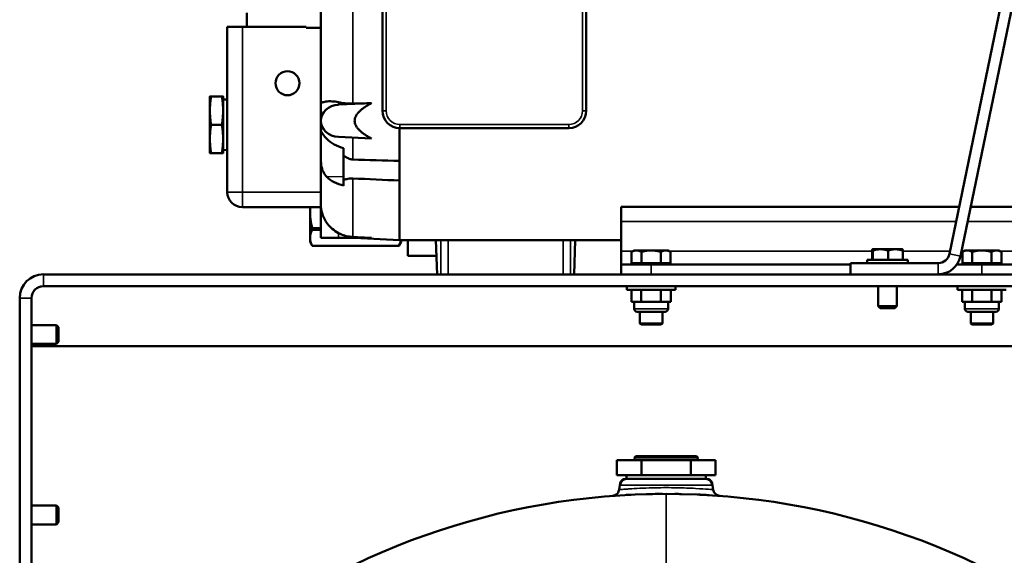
# Model space of a CAD drawing. Header units: inches. Extents: x 1 to 237, y 4 to 150.
# Tile 101 of 209: x 128.05 to 144.43, y 104.48 to 113.39. Entities that reach past the tile are written whole.
import ezdxf

# ---------------------------------------------------------------- set-up
doc = ezdxf.new("R2010")
doc.units = ezdxf.units.IN
doc.header["$LTSCALE"] = 7
doc.header["$MEASUREMENT"] = 0
doc.layers.add('Visible (ANSI)', color=7, linetype='Continuous', lineweight=50)
doc.layers.add('Visible Narrow (ANSI)', color=7, linetype='Continuous', lineweight=35)

msp = doc.modelspace()

# ---------------------------------------------------------------- linework, layer by layer
at = {"layer": 'Visible (ANSI)'}
for p, q in [((146.363, 123.278), (143.515, 109.494)), ((143.699, 109.456), (146.547, 123.24)), ((133.061, 115.768), (133.061, 111.988)), ((134.089, 111.873), (134.089, 115.435)), ((137.473, 115.435), (137.473, 111.873)), ((131.831, 113.504), (131.831, 113.272)), ((131.507, 113.272), (131.757, 113.272)), ((131.507, 113.272), (131.507, 110.522)), ((132.82, 113.272), (131.757, 113.272)), ((132.82, 113.254), (132.82, 113.272)), ((132.82, 113.254), (133.061, 113.254)), ((131.217, 112.112), (131.217, 111.877)), ((131.236, 112.112), (131.417, 112.112)), ((131.437, 111.877), (131.437, 112.112)), ((131.507, 112.06), (131.437, 112.062)), ((133.904, 112), (133.355, 111.976)), ((131.217, 111.877), (131.217, 111.407)), ((131.437, 111.407), (131.437, 111.877)), ((133.061, 111.988), (133.061, 111.707)), ((133.061, 111.707), (133.061, 111.541)), ((131.417, 111.642), (131.236, 111.642)), ((133.061, 111.077), (133.061, 111.541)), ((134.371, 111.587), (134.371, 111.041)), ((137.187, 111.587), (134.375, 111.587)), ((131.217, 111.407), (131.217, 111.172)), ((131.437, 111.172), (131.437, 111.407)), ((133.355, 111.439), (133.904, 111.414)), ((131.417, 111.172), (131.236, 111.172)), ((131.507, 111.225), (131.437, 111.222)), ((133.441, 111.252), (133.441, 111.132)), ((133.061, 111.077), (133.061, 110.321)), ((133.441, 111.132), (133.441, 110.728)), ((134.371, 110.715), (134.371, 111.041)), ((133.441, 110.728), (133.441, 110.629)), ((134.371, 110.715), (134.371, 109.721)), ((131.757, 110.272), (133.061, 110.272)), ((132.882, 110.272), (132.882, 110.186)), ((133.061, 110.321), (133.061, 109.76)), ((138.054, 110.036), (138.054, 110.275)), ((138.054, 110.275), (143.677, 110.275)), ((143.868, 110.275), (144.554, 110.275)), ((132.882, 110.186), (132.882, 109.761)), ((138.054, 110.036), (138.054, 109.538)), ((132.92, 109.894), (132.92, 109.922)), ((133.061, 109.922), (132.92, 109.922)), ((132.92, 109.894), (133.061, 109.894)), ((132.882, 109.761), (132.882, 109.696)), ((133.061, 109.76), (133.355, 109.76)), ((133.904, 109.76), (133.355, 109.76)), ((133.624, 109.76), (134.371, 109.721)), ((138.054, 109.725), (134.371, 109.725)), ((134.397, 109.696), (134.397, 109.725)), ((134.507, 109.725), (134.507, 109.465)), ((134.996, 109.154), (134.977, 109.725)), ((137.293, 109.725), (137.273, 109.154)), ((132.882, 109.696), (132.92, 109.629)), ((132.92, 109.629), (132.92, 109.629)), ((134.358, 109.629), (132.92, 109.629)), ((134.358, 109.629), (132.92, 109.629)), ((134.397, 109.696), (134.358, 109.629)), ((134.358, 109.629), (134.358, 109.629)), ((138.054, 109.538), (138.054, 109.319)), ((138.273, 109.553), (138.23, 109.528)), ((138.311, 109.553), (138.273, 109.553)), ((138.554, 109.553), (138.311, 109.553)), ((138.798, 109.553), (138.554, 109.553)), ((138.836, 109.553), (138.798, 109.553)), ((138.836, 109.553), (138.879, 109.528)), ((142.23, 109.397), (142.23, 109.55)), ((142.235, 109.572), (142.234, 109.572)), ((142.234, 109.572), (142.234, 109.572)), ((142.366, 109.572), (142.235, 109.572)), ((142.239, 109.397), (142.239, 109.55)), ((142.616, 109.572), (142.366, 109.572)), ((142.494, 109.397), (142.494, 109.55)), ((142.734, 109.572), (142.616, 109.572)), ((142.734, 109.572), (142.735, 109.572)), ((142.739, 109.397), (142.739, 109.55)), ((143.773, 109.553), (143.73, 109.528)), ((143.811, 109.553), (143.773, 109.553)), ((144.054, 109.553), (143.811, 109.553)), ((144.298, 109.553), (144.054, 109.553)), ((144.336, 109.553), (144.298, 109.553)), ((144.336, 109.553), (144.379, 109.528)), ((134.507, 109.465), (134.986, 109.465)), ((138.23, 109.339), (138.23, 109.528)), ((138.392, 109.339), (138.392, 109.528)), ((138.717, 109.339), (138.717, 109.528)), ((138.879, 109.339), (138.879, 109.528)), ((142.146, 109.397), (142.822, 109.397)), ((142.146, 109.397), (142.146, 109.342)), ((142.822, 109.397), (142.822, 109.342)), ((143.73, 109.339), (143.73, 109.528)), ((143.892, 109.339), (143.892, 109.528)), ((144.217, 109.339), (144.217, 109.528)), ((144.379, 109.339), (144.379, 109.528)), ((138.554, 109.319), (138.054, 109.319)), ((138.054, 109.154), (138.054, 109.319)), ((138.23, 109.339), (138.311, 109.339)), ((138.273, 109.319), (138.273, 109.339)), ((138.311, 109.339), (138.392, 109.339)), ((138.392, 109.339), (138.554, 109.339)), ((138.554, 109.339), (138.717, 109.339)), ((138.554, 109.319), (141.867, 109.319)), ((138.717, 109.339), (138.798, 109.339)), ((138.798, 109.339), (138.879, 109.339)), ((138.836, 109.319), (138.836, 109.339)), ((141.867, 109.154), (141.867, 109.342)), ((143.329, 109.342), (141.867, 109.342)), ((143.641, 109.319), (144.054, 109.319)), ((143.73, 109.339), (143.811, 109.339)), ((143.773, 109.319), (143.773, 109.339)), ((143.811, 109.339), (143.892, 109.339)), ((143.892, 109.339), (144.054, 109.339)), ((144.054, 109.339), (144.217, 109.339)), ((144.554, 109.319), (144.054, 109.319)), ((144.217, 109.339), (144.298, 109.339)), ((144.298, 109.339), (144.379, 109.339)), ((144.336, 109.319), (144.336, 109.339)), ((128.448, 109.154), (146.161, 109.154)), ((128.448, 108.958), (146.161, 108.958)), ((138.149, 108.958), (138.149, 108.898)), ((138.149, 108.898), (138.959, 108.898)), ((138.228, 108.898), (138.228, 108.698)), ((138.391, 108.898), (138.391, 108.698)), ((138.717, 108.898), (138.717, 108.698)), ((138.88, 108.898), (138.88, 108.698)), ((138.959, 108.958), (138.959, 108.898)), ((142.328, 108.958), (142.328, 108.626)), ((142.641, 108.958), (142.641, 108.626)), ((143.649, 108.958), (143.649, 108.898)), ((143.649, 108.898), (144.459, 108.898)), ((143.728, 108.898), (143.728, 108.698)), ((143.891, 108.898), (143.891, 108.698)), ((144.217, 108.898), (144.217, 108.698)), ((144.38, 108.898), (144.38, 108.698)), ((128.054, 108.761), (128.054, 103.298)), ((128.251, 103.298), (128.251, 108.761)), ((128.252, 108.311), (128.252, 108.761)), ((138.31, 108.698), (138.228, 108.698)), ((138.272, 108.698), (138.272, 108.583)), ((138.391, 108.698), (138.31, 108.698)), ((138.554, 108.698), (138.391, 108.698)), ((138.717, 108.698), (138.554, 108.698)), ((138.799, 108.698), (138.717, 108.698)), ((138.88, 108.698), (138.799, 108.698)), ((138.837, 108.698), (138.837, 108.583)), ((142.328, 108.626), (142.641, 108.626)), ((142.362, 108.592), (142.328, 108.626)), ((142.607, 108.592), (142.362, 108.592)), ((142.607, 108.592), (142.641, 108.626)), ((143.81, 108.698), (143.728, 108.698)), ((143.772, 108.698), (143.772, 108.583)), ((143.891, 108.698), (143.81, 108.698)), ((144.054, 108.698), (143.891, 108.698)), ((144.217, 108.698), (144.054, 108.698)), ((144.299, 108.698), (144.217, 108.698)), ((144.38, 108.698), (144.299, 108.698)), ((144.337, 108.698), (144.337, 108.583)), ((138.787, 108.533), (138.322, 108.533)), ((138.368, 108.339), (138.368, 108.533)), ((138.741, 108.339), (138.741, 108.533)), ((144.287, 108.533), (143.822, 108.533)), ((143.868, 108.339), (143.868, 108.533)), ((144.241, 108.339), (144.241, 108.533)), ((128.251, 108.311), (128.666, 108.311)), ((128.666, 107.998), (128.666, 108.311)), ((128.7, 108.277), (128.666, 108.311)), ((128.7, 108.277), (128.7, 108.032)), ((138.368, 108.339), (138.741, 108.339)), ((138.387, 108.319), (138.368, 108.339)), ((138.722, 108.319), (138.387, 108.319)), ((138.722, 108.319), (138.741, 108.339)), ((143.868, 108.339), (144.241, 108.339)), ((143.887, 108.319), (143.868, 108.339)), ((144.222, 108.319), (143.887, 108.319)), ((144.222, 108.319), (144.241, 108.339)), ((128.251, 107.998), (128.666, 107.998)), ((128.252, 107.958), (128.252, 107.998)), ((146.358, 107.958), (128.252, 107.958)), ((128.7, 108.032), (128.666, 107.998)), ((138.299, 106.13), (138.28, 106.11)), ((139.329, 106.11), (138.28, 106.11)), ((138.282, 106.067), (138.28, 106.11)), ((138.299, 106.13), (139.31, 106.13)), ((139.31, 106.13), (139.329, 106.11)), ((139.327, 106.067), (139.329, 106.11)), ((137.985, 105.817), (137.985, 106.067)), ((137.985, 106.067), (138.394, 106.067)), ((138.394, 105.817), (138.394, 106.067)), ((138.394, 106.067), (139.214, 106.067)), ((139.214, 105.817), (139.214, 106.067)), ((139.214, 106.067), (139.624, 106.067)), ((139.624, 105.817), (139.624, 106.067)), ((137.985, 105.817), (138.394, 105.817)), ((138.147, 105.817), (138.147, 105.754)), ((138.394, 105.817), (139.214, 105.817)), ((139.214, 105.817), (139.624, 105.817)), ((139.462, 105.817), (139.462, 105.754)), ((138.036, 105.652), (138.023, 105.575)), ((138.041, 105.681), (138.036, 105.652)), ((138.13, 105.755), (138.147, 105.755)), ((138.147, 105.754), (139.462, 105.754)), ((139.462, 105.755), (139.479, 105.755)), ((139.568, 105.681), (139.573, 105.652)), ((139.573, 105.652), (139.586, 105.574)), ((138.023, 105.575), (138.022, 105.571)), ((139.673, 105.474), (139.673, 105.474)), ((128.251, 105.311), (128.666, 105.311)), ((128.666, 104.998), (128.666, 105.311)), ((128.7, 105.277), (128.666, 105.311)), ((128.7, 105.277), (128.7, 105.032)), ((128.251, 104.998), (128.666, 104.998)), ((128.7, 105.032), (128.666, 104.998))]:
    msp.add_line(p, q, dxfattribs=at)
msp.add_circle((132.507, 112.332), 0.2, dxfattribs=at)
for centre, radius, start, end in [((134.375, 111.873), 0.286, 180, 270), ((137.187, 111.873), 0.286, 270, 0), ((131.757, 110.522), 0.25, 180, 270), ((143.329, 109.532), 0.19, 270, 348.3273), ((143.329, 109.532), 0.377, 270, 348.3273), ((128.448, 108.761), 0.394, 90, 180), ((128.448, 108.761), 0.197, 90, 180), ((128.449, 108.761), 0.197, 90, 180), ((138.322, 108.583), 0.05, 180, 270), ((138.787, 108.583), 0.05, 270, 0), ((143.822, 108.583), 0.05, 180, 270), ((144.287, 108.583), 0.05, 270, 0), ((138.159, 105.63), 0.125, 95.6873, 170), ((138.13, 105.665), 0.09, 90, 170), ((139.45, 105.63), 0.125, 10, 84.3127), ((139.479, 105.665), 0.09, 10, 90), ((138.804, 93.505), 12, 90, 129.0479), ((138.804, 93.505), 12, 50.9521, 90)]:
    msp.add_arc(centre, radius, start, end, dxfattribs=at)
for centre, major_axis, ratio, start_param, end_param in [((133.371, 111.707), (-0.31, 0), 0.866025, 4.764749, 7.801622), ((133.623, 111.626), (0.561, -0.022), 0.711862, 3.775304, 4.411152), ((133.623, 111.011), (0.561, 0.02), 0.711928, 3.721827, 4.357676)]:
    msp.add_ellipse(centre, major_axis=major_axis, ratio=ratio, start_param=start_param, end_param=end_param, dxfattribs=at)
for points, weights in [([(131.236, 112.112), (131.217, 111.987), (131.217, 111.877)], [1.09793409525, 1.08759348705, 1]), ([(131.217, 112.112), (131.217, 112.112), (131.236, 112.112)], [1, 1.08759348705, 1.09793409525]), ([(131.417, 112.112), (131.437, 112.112), (131.437, 112.112)], [1.09793409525, 1.08759348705, 1]), ([(131.437, 111.877), (131.437, 111.987), (131.417, 112.112)], [1, 1.08759348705, 1.09793409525]), ([(133.904, 111.414), (133.345, 111.707), (133.904, 112)], [1.00340669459, 1.00718659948, 1.00340669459]), ([(131.217, 111.877), (131.217, 111.768), (131.236, 111.642)], [1, 1.08759348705, 1.09793409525]), ([(131.417, 111.642), (131.437, 111.768), (131.437, 111.877)], [1.09793409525, 1.08759348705, 1]), ([(131.236, 111.642), (131.217, 111.517), (131.217, 111.407)], [1.09793409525, 1.08759348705, 1]), ([(131.437, 111.407), (131.437, 111.517), (131.417, 111.642)], [1, 1.08759348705, 1.09793409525]), ([(131.217, 111.407), (131.217, 111.298), (131.236, 111.172)], [1, 1.08759348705, 1.09793409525]), ([(131.417, 111.172), (131.437, 111.298), (131.437, 111.407)], [1.09793409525, 1.08759348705, 1]), ([(131.236, 111.172), (131.217, 111.172), (131.217, 111.172)], [1.09793409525, 1.08759348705, 1]), ([(131.437, 111.172), (131.437, 111.172), (131.417, 111.172)], [1, 1.08759348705, 1.09793409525]), ([(132.886, 110.272), (132.882, 110.229), (132.882, 110.186)], [3.71666911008, 3.74537358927, 3.74537358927]), ([(132.882, 110.186), (132.882, 110.062), (132.92, 109.922)], [3.74537358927, 3.74537358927, 3.5066496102]), ([(132.92, 109.894), (132.882, 109.823), (132.882, 109.761)], [3.5066496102, 3.74537358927, 3.74537358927]), ([(132.882, 109.761), (132.882, 109.7), (132.92, 109.629)], [3.74537358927, 3.74537358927, 3.5066496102]), ([(134.358, 109.629), (134.386, 109.68), (134.394, 109.725)], [3.5066496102, 3.67530094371, 3.7248051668]), ([(138.311, 109.553), (138.273, 109.553), (138.23, 109.528)], [1, 1.05791167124, 1.03882380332]), ([(138.392, 109.528), (138.348, 109.553), (138.311, 109.553)], [1.03882380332, 1.05791167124, 1]), ([(138.554, 109.553), (138.479, 109.553), (138.392, 109.528)], [1, 1.05791167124, 1.03882380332]), ([(138.717, 109.528), (138.63, 109.553), (138.554, 109.553)], [1.03882380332, 1.05791167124, 1]), ([(138.798, 109.553), (138.76, 109.553), (138.717, 109.528)], [1, 1.05791167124, 1.03882380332]), ([(138.879, 109.528), (138.836, 109.553), (138.798, 109.553)], [1.03882380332, 1.05791167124, 1]), ([(142.235, 109.572), (142.232, 109.572), (142.23, 109.55)], [1, 1.0379548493, 1]), ([(142.239, 109.55), (142.237, 109.572), (142.235, 109.572)], [1, 1.0379548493, 1]), ([(142.366, 109.572), (142.307, 109.572), (142.239, 109.55)], [1, 1.0379548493, 1]), ([(142.494, 109.55), (142.425, 109.572), (142.366, 109.572)], [1, 1.0379548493, 1]), ([(142.616, 109.572), (142.559, 109.572), (142.494, 109.55)], [1, 1.0379548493, 1]), ([(142.739, 109.55), (142.673, 109.572), (142.616, 109.572)], [1, 1.0379548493, 1]), ([(142.735, 109.572), (142.737, 109.571), (142.739, 109.55)], [1.00413395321, 1.03576107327, 1]), ([(143.811, 109.553), (143.773, 109.553), (143.73, 109.528)], [1, 1.05791167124, 1.03882380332]), ([(143.892, 109.528), (143.848, 109.553), (143.811, 109.553)], [1.03882380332, 1.05791167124, 1]), ([(144.054, 109.553), (143.979, 109.553), (143.892, 109.528)], [1, 1.05791167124, 1.03882380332]), ([(144.217, 109.528), (144.13, 109.553), (144.054, 109.553)], [1.03882380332, 1.05791167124, 1]), ([(144.298, 109.553), (144.26, 109.553), (144.217, 109.528)], [1, 1.05791167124, 1.03882380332]), ([(144.379, 109.528), (144.336, 109.553), (144.298, 109.553)], [1.03882380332, 1.05791167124, 1])]:
    msp.add_rational_spline(points, weights, degree=2, dxfattribs=at)
for points, knots in [([(133.061, 111.988), (133.061, 111.988), (133.061, 111.988), (133.061, 111.995), (133.068, 112.003), (133.097, 112.017), (133.118, 112.023), (133.174, 112.031), (133.209, 112.033), (133.283, 112.029), (133.318, 112.024), (133.355, 112.016)], [-6.808175, -6.808175, -6.808175, -6.808175, -6.805815, -6.805815, -6.258244, -6.258244, -5.736679, -5.736679, -5.225344, -5.225344, -4.852407, -4.852407, -4.852407, -4.852407]), ([(133.355, 112.016), (133.373, 112.012), (133.39, 112.009), (133.439, 112.001), (133.475, 111.997), (133.539, 111.994), (133.566, 111.993), (133.592, 111.994)], [-0.6674846, -0.6674846, -0.6674846, -0.6674846, -0.5268535, -0.5268535, -0.2634267, -0.2634267, -0.0728896, -0.0728896, -0.0728896, -0.0728896]), ([(133.061, 111.541), (133.061, 111.54), (133.062, 111.539), (133.065, 111.531), (133.073, 111.517), (133.102, 111.475), (133.123, 111.448), (133.154, 111.415), (133.158, 111.411), (133.161, 111.408)], [-3.480041, -3.480041, -3.480041, -3.480041, -3.303693, -3.303693, -2.736478, -2.736478, -2.134683, -2.134683, -2.057929, -2.057929, -2.057929, -2.057929]), ([(133.161, 110.775), (133.139, 110.798), (133.119, 110.825), (133.087, 110.892), (133.075, 110.931), (133.063, 111.008), (133.061, 111.042), (133.061, 111.077)], [-7.543171, -7.543171, -7.543171, -7.543171, -7.113799, -7.113799, -6.630405, -6.630405, -6.249644, -6.249644, -6.249644, -6.249644]), ([(133.441, 111.132), (133.461, 111.116), (133.481, 111.103), (133.523, 111.08), (133.543, 111.072), (133.572, 111.066), (133.582, 111.065), (133.592, 111.064)], [-0.4360394, -0.4360394, -0.4360394, -0.4360394, -0.3048611, -0.3048611, -0.1567576, -0.1567576, -0.0766232, -0.0766232, -0.0766232, -0.0766232]), ([(133.592, 110.749), (133.584, 110.749), (133.575, 110.749), (133.548, 110.748), (133.53, 110.746), (133.489, 110.739), (133.465, 110.734), (133.441, 110.728)], [-5.8110177, -5.8110177, -5.8110177, -5.8110177, -5.745827, -5.745827, -5.6011582, -5.6011582, -5.3996224, -5.3996224, -5.3996224, -5.3996224]), ([(133.061, 110.321), (133.061, 110.321), (133.061, 110.321), (133.061, 110.27), (133.068, 110.219), (133.097, 110.122), (133.118, 110.076), (133.174, 109.989), (133.209, 109.948), (133.283, 109.885), (133.318, 109.861), (133.355, 109.841)], [-6.808176, -6.808176, -6.808176, -6.808176, -6.805816, -6.805816, -6.258245, -6.258245, -5.736679, -5.736679, -5.225344, -5.225344, -4.852407, -4.852407, -4.852407, -4.852407]), ([(133.355, 109.841), (133.373, 109.832), (133.39, 109.824), (133.439, 109.804), (133.475, 109.792), (133.539, 109.78), (133.566, 109.777), (133.592, 109.775)], [7.7849044, 7.7849044, 7.7849044, 7.7849044, 7.9255355, 7.9255355, 8.1889623, 8.1889623, 8.3794994, 8.3794994, 8.3794994, 8.3794994]), ([(137.911, 105.472), (137.911, 105.472), (137.911, 105.472), (137.911, 105.472), (137.912, 105.472), (137.913, 105.472), (137.913, 105.472), (137.914, 105.472), (137.915, 105.472), (137.916, 105.472), (137.917, 105.473), (137.921, 105.473), (137.923, 105.473), (137.93, 105.475), (137.934, 105.476), (137.947, 105.48), (137.954, 105.484), (137.973, 105.494), (137.984, 105.503), (138.001, 105.523), (138.009, 105.534), (138.018, 105.555), (138.021, 105.565), (138.023, 105.575)], [0.2571062, 0.2571062, 0.2571062, 0.2571062, 0.2958552, 0.2958552, 0.3147218, 0.3147218, 0.3241118, 0.3241118, 0.3331433, 0.3331433, 0.3422031, 0.3422031, 0.3603445, 0.3603445, 0.3962117, 0.3962117, 0.4588506, 0.4588506, 0.5606443, 0.5606443, 0.661545, 0.661545, 0.7366593, 0.7366593, 0.7366593, 0.7366593]), ([(137.911, 105.472), (137.911, 105.472), (137.911, 105.472), (137.911, 105.472), (137.911, 105.472), (137.913, 105.472), (137.913, 105.472), (137.914, 105.472), (137.915, 105.472), (137.917, 105.472), (137.918, 105.473), (137.922, 105.473), (137.925, 105.474), (137.928, 105.475)], [0.19787123, 0.19787123, 0.19787123, 0.19787123, 0.20501445, 0.20501445, 0.22933726, 0.22933726, 0.23914831, 0.23914831, 0.24790818, 0.24790818, 0.25665014, 0.25665014, 0.2822736, 0.2822736, 0.2822736, 0.2822736]), ([(137.912, 105.472), (137.911, 105.472), (137.911, 105.472), (137.911, 105.472), (137.911, 105.472), (137.911, 105.472)], [0.08045819, 0.08045819, 0.08045819, 0.08045819, 0.17266117, 0.17266117, 0.1733874, 0.1733874, 0.1733874, 0.1733874]), ([(138.225, 105.491), (138.204, 105.49), (138.185, 105.489), (138.158, 105.488), (138.15, 105.487), (138.142, 105.487)], [2.7077118, 2.7077118, 2.7077118, 2.7077118, 2.9121833, 2.9121833, 3.0004361, 3.0004361, 3.0004361, 3.0004361]), ([(138.745, 105.505), (138.688, 105.505), (138.632, 105.504), (138.545, 105.502), (138.512, 105.501), (138.479, 105.501)], [2.4907169, 2.4907169, 2.4907169, 2.4907169, 2.9176406, 2.9176406, 3.1822269, 3.1822269, 3.1822269, 3.1822269]), ([(139.518, 105.484), (139.479, 105.486), (139.434, 105.489), (139.37, 105.492), (139.354, 105.492), (139.339, 105.493)], [0.2466076, 0.2466076, 0.2466076, 0.2466076, 0.7423777, 0.7423777, 0.8908881, 0.8908881, 0.8908881, 0.8908881]), ([(139.586, 105.574), (139.589, 105.562), (139.593, 105.549), (139.605, 105.525), (139.614, 105.515), (139.633, 105.496), (139.644, 105.489), (139.668, 105.478), (139.681, 105.474), (139.695, 105.472), (139.696, 105.472), (139.698, 105.472), (139.698, 105.472), (139.699, 105.472), (139.699, 105.472), (139.699, 105.472)], [0, 0, 0, 0, 0.1004447, 0.1004447, 0.2019185, 0.2019185, 0.3016408, 0.3016408, 0.4041379, 0.4041379, 0.4104001, 0.4104001, 0.4150967, 0.4150967, 0.4158831, 0.4158831, 0.4158831, 0.4158831]), ([(139.7, 105.472), (139.7, 105.472), (139.699, 105.472), (139.698, 105.472), (139.698, 105.472), (139.69, 105.472), (139.684, 105.473), (139.676, 105.473)], [0, 0, 0, 0, 0.006993, 0.006993, 0.265346, 0.265346, 0.5271343, 0.5271343, 0.5271343, 0.5271343]), ([(139.7, 105.472), (139.7, 105.472), (139.7, 105.472), (139.699, 105.472), (139.699, 105.472), (139.695, 105.472), (139.693, 105.472), (139.689, 105.472)], [0, 0, 0, 0, 0.0059753, 0.0059753, 0.1753041, 0.1753041, 0.3495116, 0.3495116, 0.3495116, 0.3495116])]:
    msp.add_open_spline(points, degree=3, knots=knots, dxfattribs=at)
for points in [[(133.592, 111.994), (133.696, 111.996), (133.8, 111.998), (133.904, 112)], [(133.592, 111.064), (133.852, 111.057), (134.112, 111.049), (134.371, 111.041)], [(134.371, 110.715), (134.112, 110.726), (133.852, 110.737), (133.592, 110.749)], [(133.592, 109.775), (133.696, 109.77), (133.8, 109.765), (133.904, 109.76)], [(137.984, 105.477), (137.975, 105.476), (137.966, 105.476), (137.958, 105.475)], [(138.023, 105.575), (138.023, 105.575), (138.023, 105.575), (138.023, 105.575)], [(139.057, 105.502), (139.022, 105.503), (138.985, 105.504), (138.949, 105.504)], [(139.427, 105.489), (139.402, 105.49), (139.376, 105.491), (139.35, 105.493)], [(139.49, 105.485), (139.456, 105.487), (139.417, 105.489), (139.375, 105.491)], [(139.673, 105.474), (139.673, 105.474), (139.673, 105.474), (139.673, 105.474)]]:
    msp.add_open_spline(points, degree=3, dxfattribs=at)
at = {"layer": 'Visible Narrow (ANSI)'}
for p, q in [((133.592, 116.244), (133.592, 111.994)), ((134.149, 115.435), (134.149, 111.873)), ((137.413, 111.873), (137.413, 115.435)), ((131.757, 110.522), (131.757, 113.272)), ((133.355, 112.016), (133.355, 111.976)), ((134.149, 111.873), (134.089, 111.873)), ((137.473, 111.873), (137.413, 111.873)), ((134.375, 111.647), (137.187, 111.647)), ((134.375, 111.587), (134.375, 111.647)), ((137.187, 111.587), (137.187, 111.647)), ((133.592, 111.429), (133.592, 111.064)), ((133.161, 110.775), (133.441, 110.78)), ((133.592, 110.749), (133.592, 109.775)), ((131.507, 110.522), (131.757, 110.522)), ((133.061, 110.522), (131.757, 110.522)), ((131.757, 110.522), (131.757, 110.272)), ((138.054, 110.036), (143.627, 110.036)), ((143.819, 110.036), (144.554, 110.036)), ((133.355, 109.841), (133.355, 109.76)), ((134.997, 109.154), (134.977, 109.725)), ((135.057, 109.725), (135.057, 109.154)), ((135.177, 109.154), (135.177, 109.725)), ((137.093, 109.725), (137.093, 109.154)), ((137.213, 109.154), (137.213, 109.725)), ((137.293, 109.725), (137.273, 109.154)), ((138.054, 109.538), (138.247, 109.538)), ((138.861, 109.538), (142.23, 109.538)), ((142.739, 109.538), (143.524, 109.538)), ((143.716, 109.538), (143.747, 109.538)), ((144.361, 109.538), (144.554, 109.538)), ((143.515, 109.494), (143.699, 109.456)), ((138.554, 109.319), (138.554, 109.154)), ((143.329, 109.342), (143.329, 109.154)), ((144.054, 109.154), (144.054, 109.319)), ((128.448, 109.154), (128.448, 108.958)), ((128.251, 108.761), (128.054, 108.761)), ((138.272, 108.583), (138.837, 108.583)), ((143.772, 108.583), (144.337, 108.583)), ((139.573, 105.652), (138.036, 105.652)), ((138.045, 105.681), (138.041, 105.681)), ((139.568, 105.681), (139.564, 105.681)), ((138.804, 105.505), (138.804, 95.155))]:
    msp.add_line(p, q, dxfattribs=at)
for centre, start, end in [((134.375, 111.873), 180, 270), ((137.187, 111.873), 270, 0)]:
    msp.add_arc(centre, 0.226, start, end, dxfattribs=at)
for points, knots in [([(139.586, 105.574), (139.586, 105.574), (139.532, 105.579), (139.307, 105.596), (138.984, 105.609), (138.585, 105.609), (138.304, 105.595), (138.157, 105.585), (138.078, 105.579), (138.031, 105.575), (138.023, 105.574), (138.023, 105.575)], [0, 0, 0, 0, 0.871147, 1.742294, 2.61344, 3.484587, 4.646116, 4.936498, 5.226881, 5.807645, 6.093623, 6.093623, 6.093623, 6.093623]), ([(139.699, 105.472), (139.668, 105.474), (139.616, 105.5), (139.59, 105.551), (139.586, 105.574)], [0.0035713, 0.0035713, 0.0035713, 0.0035713, 0.5714286, 1, 1, 1, 1])]:
    msp.add_open_spline(points, degree=3, knots=knots, dxfattribs=at)
for points in [[(139.673, 105.474), (139.673, 105.474), (139.673, 105.474), (139.673, 105.474)], [(139.7, 105.472), (139.7, 105.472), (139.7, 105.472), (139.7, 105.472)]]:
    msp.add_open_spline(points, degree=3, dxfattribs=at)

doc.saveas('drawing.dxf')
